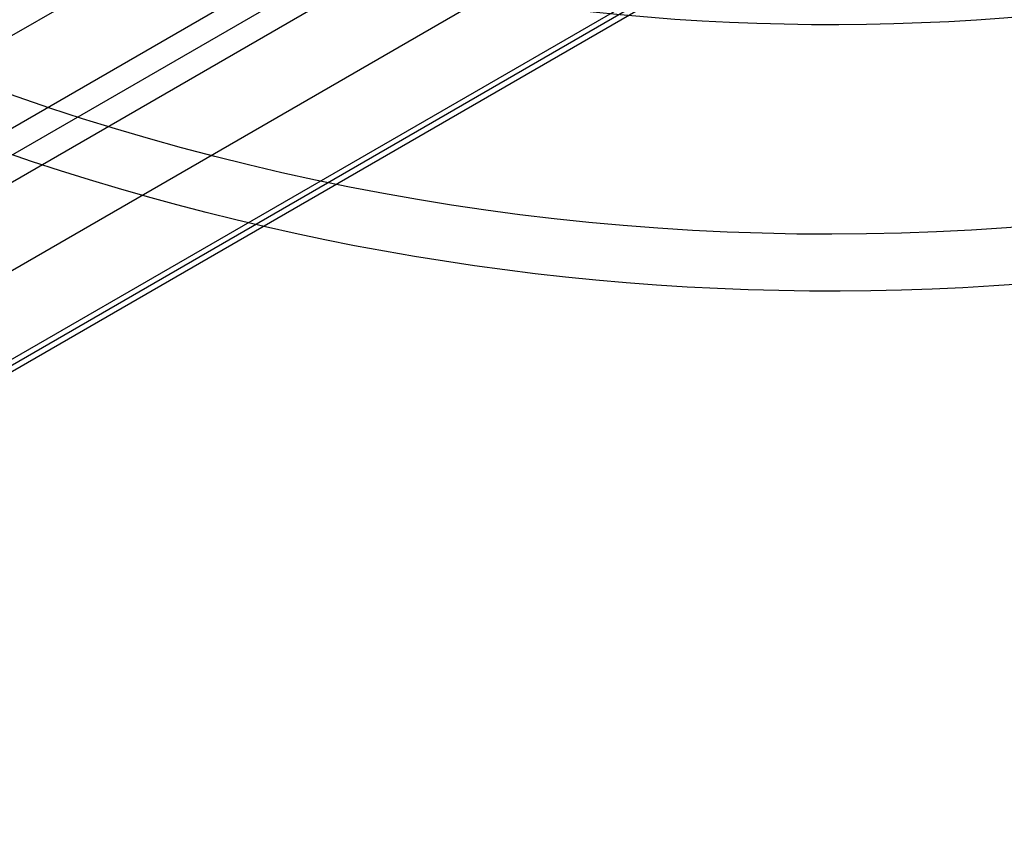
# Model space of a CAD drawing. Extents: x 12963 to 14406, y -2067 to -815.
# Tile 6 of 68: x 13657 to 13690, y -1717 to -1690. Entities that reach past the tile are written whole.
import ezdxf

# ---------------------------------------------------------------- set-up
doc = ezdxf.new("R2010")
doc.units = 0
doc.layers.get('0').update_dxf_attribs({"linetype": 'CONTINUOUS'})
doc.layers.add('COLOR', color=7, linetype='CONTINUOUS')

msp = doc.modelspace()

# ---------------------------------------------------------------- linework, layer by layer
for p, q in [((13684.248, -1674.444, 52.311), (13017.417, -2059.438, 52.311)), ((13018.747, -2061.742, 51.941), (13685.577, -1676.747, 51.941)), ((13685.966, -1677.419, 51.518), (13019.135, -2062.414, 51.518)), ((13686.354, -1678.092, 51.095), (13019.582, -2063.053, 51.095)), ((13687.622, -1680.288, 50.742), (13021.736, -2064.738, 50.742)), ((13027.256, -2064.479, 50.388), (13688.89, -1682.485, 50.388)), ((13688.977, -1682.635, 51.142), (13027.343, -2064.63, 51.142)), ((13027.43, -2064.781, 51.896), (13689.064, -1682.786, 51.896))]:
    msp.add_line(p, q)
at = {"layer": 'COLOR'}
for centre, radius in [((13684.047, -1614.829, -11.461), 153), ((13684.047, -1614.829, -35.8), 153), ((13684.047, -1614.829, -23.63), 153), ((13684.047, -1614.829, -10.909), 152.834), ((13684.047, -1614.829, -35.8), 150)]:
    msp.add_arc(centre, radius, 206.61842, 26.61842, dxfattribs=at)
at = {"layer": 'COLOR', "extrusion": (0, 0, -1)}
for centre, radius, start, end in [((-13684.047, -1614.829, 10.541), 152.392, 153.38158, 333.38158), ((-13684.047, -1614.829, -43.5), 75, 243.38158, 63.38158), ((-13684.047, -1614.829, -32.973), 75, 243.38158, 63.38158), ((-13684.047, -1614.829, -43.5), 73, 243.38158, 63.38158), ((-13684.047, -1614.829, -43.5), 73, 243.38158, 63.38158), ((-13684.047, -1614.829, -33.399), 73, 243.38158, 63.38158), ((-13684.047, -1614.829, -18.688), 83.816, 153.38158, 333.38158), ((-13684.047, -1614.829, -22.446), 75, 243.38158, 333.38158), ((-13684.047, -1614.829, -17.309), 81.95, 262.63961, 314.10432)]:
    msp.add_arc(centre, radius, start, end, dxfattribs=at)

doc.saveas('drawing.dxf')
